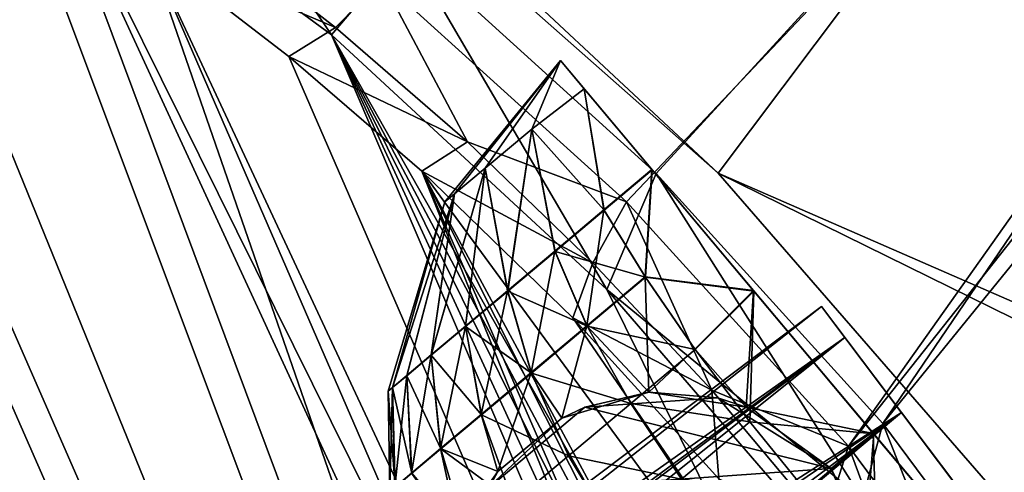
# Model space of a CAD drawing. Header units: metres. Extents: x -904 to 0, y -908 to 0.
# Tile 127 of 154: x -144 to -88, y -125 to -99. Entities that reach past the tile are written whole.
import ezdxf

# ---------------------------------------------------------------- set-up
doc = ezdxf.new("R2010")
doc.units = ezdxf.units.M

msp = doc.modelspace()

# ---------------------------------------------------------------- linework, layer by layer
at = {"layer": 'None'}
for points in [[(-104.346909, -107.827393, 2063.059814), (-25.973949, -3.563107, 2063.059814), (-123.211418, -91.159363, 2063.059814)], [(-25.973949, -3.563107, 163.059692), (-104.346909, -107.827393, 163.059692), (-123.211418, -91.159363, 163.059692)], [(-49.976849, -131.562469, 2063.059814), (-25.973949, -3.563107, 2063.059814), (-104.346909, -107.827393, 2063.059814)], [(-49.976849, -131.562469, 163.059692), (-104.346909, -107.827393, 163.059692), (-25.973949, -3.563107, 163.059692)], [(-123.211418, -91.159363, 163.059692), (-104.346909, -107.827393, 163.059692), (-115.004478, -97.868225, 210.863968)], [(-104.346909, -107.827393, 2063.059814), (-123.211418, -91.159363, 2063.059814), (-115.004478, -97.867767, 2049.735596)], [(-115.004478, -97.868225, 660.948853), (-104.346909, -107.827393, 2063.059814), (-115.004478, -97.867767, 2049.735596)], [(-115.004478, -97.868225, 210.863968), (-104.346909, -107.827393, 163.059692), (-115.004478, -97.868225, 660.948853)], [(-104.346909, -107.827393, 163.059692), (-104.346909, -107.827393, 2063.059814), (-115.004478, -97.868225, 660.948853)], [(-104.346909, -107.827393, 163.059692), (-88.116982, -126.493332, 163.059692), (-104.346909, -107.827393, 2063.059814)], [(-88.116982, -126.493332, 163.059692), (-88.116982, -126.493332, 2063.059814), (-104.346909, -107.827393, 2063.059814)], [(-54.393982, -132.405029, 2063.059814), (-104.346909, -107.827393, 2063.059814), (-88.116982, -126.493332, 2063.059814)], [(-54.393982, -132.405029, 2063.059814), (-49.976849, -131.562469, 2063.059814), (-104.346909, -107.827393, 2063.059814)], [(-49.976849, -131.562469, 163.059692), (-54.393982, -132.405029, 163.059692), (-104.346909, -107.827393, 163.059692)], [(-54.393982, -132.405029, 163.059692), (-88.116982, -126.493332, 163.059692), (-104.346909, -107.827393, 163.059692)]]:
    msp.add_3dface(points, dxfattribs=at)
at = {"layer": 'None012323'}
for points in [[(-113.255333, -101.465309, 1043.078369), (-119.768478, -109.45118, 1043.077026), (-119.222412, -108.996262, 1046.803101)], [(-113.255333, -101.465309, 1043.078369), (-119.225662, -108.992393, 1039.350952), (-119.768478, -109.45118, 1043.077026)], [(-117.500427, -107.541664, 1035.919312), (-119.225662, -108.992393, 1039.350952), (-113.255333, -101.465309, 1043.078369)], [(-113.255333, -101.465309, 1043.078369), (-119.222412, -108.996262, 1046.803101), (-117.494179, -107.549103, 1050.234863)], [(-114.872612, -105.33461, 1033.665161), (-117.500427, -107.541664, 1035.919312), (-113.255333, -101.465309, 1043.078369)], [(-114.864403, -105.344398, 1052.488892), (-113.255333, -101.465309, 1043.078369), (-117.494179, -107.549103, 1050.234863)], [(-111.914345, -103.063393, 1032.553101), (-114.872612, -105.33461, 1033.665161), (-113.255333, -101.465309, 1043.078369)], [(-111.905159, -103.074333, 1053.600708), (-113.255333, -101.465309, 1043.078369), (-114.864403, -105.344398, 1052.488892)], [(-113.255333, -101.465309, 1043.078369), (-111.905159, -103.074333, 1053.600708), (-77.901436, -143.59726, 1043.041016)], [(-113.255333, -101.465309, 1043.078369), (-77.901436, -143.59726, 1043.041016), (-111.914345, -103.063393, 1032.553101)], [(-110.796715, -109.899902, 1023.952087), (-114.872612, -105.33461, 1033.665161), (-111.914345, -103.063393, 1032.553101)], [(-111.905159, -103.074333, 1053.600708), (-114.864403, -105.344398, 1052.488892), (-110.780037, -109.919777, 1062.193726)], [(-108.086349, -107.625282, 1023.627441), (-110.796715, -109.899902, 1023.952087), (-111.914345, -103.063393, 1032.553101)], [(-77.901436, -143.59726, 1043.041016), (-79.251602, -141.988235, 1032.518677), (-111.914345, -103.063393, 1032.553101)], [(-111.914345, -103.063393, 1032.553101), (-79.251602, -141.988235, 1032.518677), (-108.086349, -107.625282, 1023.627441)], [(-108.069389, -107.6455, 1062.518311), (-111.905159, -103.074333, 1053.600708), (-110.780037, -109.919777, 1062.193726)], [(-111.905159, -103.074333, 1053.600708), (-79.242424, -141.999176, 1053.566284), (-77.901436, -143.59726, 1043.041016)], [(-79.242424, -141.999176, 1053.566284), (-111.905159, -103.074333, 1053.600708), (-83.070412, -137.437286, 1062.491943)], [(-111.905159, -103.074333, 1053.600708), (-108.069389, -107.6455, 1062.518311), (-83.070412, -137.437286, 1062.491943)], [(-117.500427, -107.541664, 1035.919312), (-114.872612, -105.33461, 1033.665161), (-116.236153, -114.466774, 1026.797119)], [(-116.221954, -114.483696, 1059.348633), (-114.864403, -105.344398, 1052.488892), (-117.494179, -107.549103, 1050.234863)], [(-116.236153, -114.466774, 1026.797119), (-114.872612, -105.33461, 1033.665161), (-113.568855, -112.22699, 1024.992798)], [(-113.553085, -112.245789, 1061.153076), (-114.864403, -105.344398, 1052.488892), (-116.221954, -114.483696, 1059.348633)], [(-114.872612, -105.33461, 1033.665161), (-110.796715, -109.899902, 1023.952087), (-113.568855, -112.22699, 1024.992798)], [(-110.780037, -109.919777, 1062.193726), (-114.864403, -105.344398, 1052.488892), (-113.553085, -112.245789, 1061.153076)], [(-118.616859, -116.466721, 1029.322876), (-120.550308, -118.091881, 1032.432129), (-117.500427, -107.541664, 1035.919312)], [(-120.550308, -118.091881, 1032.432129), (-119.225662, -108.992393, 1039.350952), (-117.500427, -107.541664, 1035.919312)], [(-119.222412, -108.996262, 1046.803101), (-120.541031, -118.102943, 1053.713623), (-117.494179, -107.549103, 1050.234863)], [(-117.494179, -107.549103, 1050.234863), (-120.541031, -118.102943, 1053.713623), (-118.604866, -116.48101, 1056.822876)], [(-118.616859, -116.466721, 1029.322876), (-117.500427, -107.541664, 1035.919312), (-116.236153, -114.466774, 1026.797119)], [(-117.494179, -107.549103, 1050.234863), (-118.604866, -116.48101, 1056.822876), (-116.221954, -114.483696, 1059.348633)], [(-108.46965, -113.68425, 1020.436829), (-110.796715, -109.899902, 1023.952087), (-108.086349, -107.625282, 1023.627441)], [(-108.069389, -107.6455, 1062.518311), (-110.780037, -109.919777, 1062.193726), (-108.449905, -113.707779, 1065.703003)], [(-102.354141, -114.456482, 1017.660156), (-108.46965, -113.68425, 1020.436829), (-108.086349, -107.625282, 1023.627441)], [(-102.331978, -114.482887, 1068.473511), (-108.069389, -107.6455, 1062.518311), (-108.449905, -113.707779, 1065.703003)], [(-79.251602, -141.988235, 1032.518677), (-83.087372, -137.417068, 1023.601074), (-108.086349, -107.625282, 1023.627441)], [(-108.086349, -107.625282, 1023.627441), (-83.087372, -137.417068, 1023.601074), (-102.354141, -114.456482, 1017.660156)], [(-83.070412, -137.437286, 1062.491943), (-108.069389, -107.6455, 1062.518311), (-88.802628, -130.606094, 1068.459229)], [(-108.069389, -107.6455, 1062.518311), (-102.331978, -114.482887, 1068.473511), (-88.802628, -130.606094, 1068.459229)], [(-122.97377, -120.13488, 1043.072876), (-122.723541, -119.928047, 1046.611206), (-119.768478, -109.45118, 1043.077026)], [(-122.726631, -119.92437, 1039.534546), (-122.97377, -120.13488, 1043.072876), (-119.768478, -109.45118, 1043.077026)], [(-121.931023, -119.253555, 1035.915161), (-122.726631, -119.92437, 1039.534546), (-119.225662, -108.992393, 1039.350952)], [(-119.225662, -108.992393, 1039.350952), (-122.726631, -119.92437, 1039.534546), (-119.768478, -109.45118, 1043.077026)], [(-119.768478, -109.45118, 1043.077026), (-122.723541, -119.928047, 1046.611206), (-119.222412, -108.996262, 1046.803101)], [(-119.222412, -108.996262, 1046.803101), (-122.723541, -119.928047, 1046.611206), (-121.924782, -119.260994, 1050.230713)], [(-120.550308, -118.091881, 1032.432129), (-121.931023, -119.253555, 1035.915161), (-119.225662, -108.992393, 1039.350952)], [(-120.541031, -118.102943, 1053.713623), (-119.222412, -108.996262, 1046.803101), (-121.924782, -119.260994, 1050.230713)], [(-113.568855, -112.22699, 1024.992798), (-110.796715, -109.899902, 1023.952087), (-111.751007, -116.438812, 1021.66864)], [(-108.449905, -113.707779, 1065.703003), (-110.780037, -109.919777, 1062.193726), (-113.553085, -112.245789, 1061.153076)], [(-110.796715, -109.899902, 1023.952087), (-108.46965, -113.68425, 1020.436829), (-111.751007, -116.438812, 1021.66864)], [(-116.236153, -114.466774, 1026.797119), (-113.568855, -112.22699, 1024.992798), (-114.908257, -119.090019, 1023.804504)], [(-111.732338, -116.46106, 1064.471191), (-113.553085, -112.245789, 1061.153076), (-116.221954, -114.483696, 1059.348633)], [(-113.568855, -112.22699, 1024.992798), (-111.751007, -116.438812, 1021.66864), (-114.908257, -119.090019, 1023.804504)], [(-108.449905, -113.707779, 1065.703003), (-113.553085, -112.245789, 1061.153076), (-111.732338, -116.46106, 1064.471191)], [(-108.46965, -113.68425, 1020.436829), (-108.262009, -120.19072, 1018.771912), (-111.751007, -116.438812, 1021.66864)], [(-105.638298, -117.780792, 1068.208862), (-108.449905, -113.707779, 1065.703003), (-111.732338, -116.46106, 1064.471191)], [(-105.660233, -117.754654, 1017.924255), (-108.46965, -113.68425, 1020.436829), (-102.354141, -114.456482, 1017.660156)], [(-108.262009, -120.19072, 1018.771912), (-108.46965, -113.68425, 1020.436829), (-105.660233, -117.754654, 1017.924255)], [(-102.331978, -114.482887, 1068.473511), (-108.449905, -113.707779, 1065.703003), (-105.638298, -117.780792, 1068.208862)], [(-117.72628, -121.457336, 1026.794189), (-118.616859, -116.466721, 1029.322876), (-116.236153, -114.466774, 1026.797119)], [(-118.604866, -116.48101, 1056.822876), (-114.891449, -119.110046, 1062.335327), (-116.221954, -114.483696, 1059.348633)], [(-114.908257, -119.090019, 1023.804504), (-117.72628, -121.457336, 1026.794189), (-116.236153, -114.466774, 1026.797119)], [(-116.221954, -114.483696, 1059.348633), (-114.891449, -119.110046, 1062.335327), (-111.732338, -116.46106, 1064.471191)], [(-102.755966, -121.034271, 1016.555176), (-105.660233, -117.754654, 1017.924255), (-102.354141, -114.456482, 1017.660156)], [(-102.552574, -121.874725, 1069.652588), (-102.331978, -114.482887, 1068.473511), (-105.638298, -117.780792, 1068.208862)], [(-102.354141, -114.456482, 1017.660156), (-95.590378, -122.516991, 1015.559692), (-102.755966, -121.034271, 1016.555176)], [(-95.566391, -122.545578, 1070.559692), (-102.331978, -114.482887, 1068.473511), (-102.552574, -121.874725, 1069.652588)], [(-83.087372, -137.417068, 1023.601074), (-88.824791, -130.579681, 1017.645874), (-102.354141, -114.456482, 1017.660156)], [(-102.354141, -114.456482, 1017.660156), (-88.824791, -130.579681, 1017.645874), (-95.590378, -122.516991, 1015.559692)], [(-88.802628, -130.606094, 1068.459229), (-102.331978, -114.482887, 1068.473511), (-95.566391, -122.545578, 1070.559692)], [(-120.014885, -123.38102, 1030.474609), (-120.550308, -118.091881, 1032.432129), (-118.616859, -116.466721, 1029.322876)], [(-120.541031, -118.102943, 1053.713623), (-117.712082, -121.474258, 1059.345703), (-118.604866, -116.48101, 1056.822876)], [(-117.72628, -121.457336, 1026.794189), (-120.014885, -123.38102, 1030.474609), (-118.616859, -116.466721, 1029.322876)], [(-118.604866, -116.48101, 1056.822876), (-117.712082, -121.474258, 1059.345703), (-114.891449, -119.110046, 1062.335327)], [(-111.751007, -116.438812, 1021.66864), (-113.163895, -121.652428, 1021.935608), (-114.908257, -119.090019, 1023.804504)], [(-114.891449, -119.110046, 1062.335327), (-109.284637, -120.83931, 1066.840454), (-111.732338, -116.46106, 1064.471191)], [(-108.262009, -120.19072, 1018.771912), (-113.163895, -121.652428, 1021.935608), (-111.751007, -116.438812, 1021.66864)], [(-111.732338, -116.46106, 1064.471191), (-109.284637, -120.83931, 1066.840454), (-105.638298, -117.780792, 1068.208862)], [(-109.284637, -120.83931, 1066.840454), (-102.552574, -121.874725, 1069.652588), (-105.638298, -117.780792, 1068.208862)], [(-102.755966, -121.034271, 1016.555176), (-108.262009, -120.19072, 1018.771912), (-105.660233, -117.754654, 1017.924255)], [(-121.649223, -124.756081, 1034.59729), (-121.931023, -119.253555, 1035.915161), (-120.550308, -118.091881, 1032.432129)], [(-120.003899, -123.394112, 1055.665283), (-120.541031, -118.102943, 1053.713623), (-121.924782, -119.260994, 1050.230713)], [(-120.014885, -123.38102, 1030.474609), (-121.649223, -124.756081, 1034.59729), (-120.550308, -118.091881, 1032.432129)], [(-117.712082, -121.474258, 1059.345703), (-120.541031, -118.102943, 1053.713623), (-120.003899, -123.394112, 1055.665283)], [(-122.726631, -119.92437, 1039.534546), (-121.931023, -119.253555, 1035.915161), (-122.590973, -125.550125, 1038.881592)], [(-122.723541, -119.928047, 1046.611206), (-121.64183, -124.764893, 1051.54248), (-121.924782, -119.260994, 1050.230713)], [(-122.590973, -125.550125, 1038.881592), (-121.931023, -119.253555, 1035.915161), (-121.649223, -124.756081, 1034.59729)], [(-121.924782, -119.260994, 1050.230713), (-121.64183, -124.764893, 1051.54248), (-120.003899, -123.394112, 1055.665283)], [(-114.908257, -119.090019, 1023.804504), (-116.785324, -124.676826, 1025.684326), (-117.72628, -121.457336, 1026.794189)], [(-117.712082, -121.474258, 1059.345703), (-112.793983, -123.781975, 1064.467896), (-114.891449, -119.110046, 1062.335327)], [(-113.163895, -121.652428, 1021.935608), (-116.785324, -124.676826, 1025.684326), (-114.908257, -119.090019, 1023.804504)], [(-114.891449, -119.110046, 1062.335327), (-112.793983, -123.781975, 1064.467896), (-109.284637, -120.83931, 1066.840454)], [(-122.97377, -120.13488, 1043.072876), (-122.726631, -119.92437, 1039.534546), (-122.883507, -125.799309, 1043.069946)], [(-122.587318, -125.554474, 1047.258179), (-122.723541, -119.928047, 1046.611206), (-122.97377, -120.13488, 1043.072876)], [(-122.726631, -119.92437, 1039.534546), (-122.590973, -125.550125, 1038.881592), (-122.883507, -125.799309, 1043.069946)], [(-122.723541, -119.928047, 1046.611206), (-122.587318, -125.554474, 1047.258179), (-121.64183, -124.764893, 1051.54248)], [(-122.883507, -125.799309, 1043.069946), (-122.587318, -125.554474, 1047.258179), (-122.97377, -120.13488, 1043.072876)], [(-113.163895, -121.652428, 1021.935608), (-108.262009, -120.19072, 1018.771912), (-111.882164, -121.038925, 1013.067566)], [(-111.882164, -121.038925, 1013.067566), (-108.262009, -120.19072, 1018.771912), (-104.360527, -120.512856, 1013.064575)], [(-111.882164, -121.038925, 1013.067566), (-104.360527, -120.512856, 1013.064575), (-97.966179, -124.508362, 1013.059692)], [(-108.262009, -120.19072, 1018.771912), (-102.755966, -121.034271, 1016.555176), (-104.360527, -120.512856, 1013.064575)], [(-104.360527, -120.512856, 1013.064575), (-102.755966, -121.034271, 1016.555176), (-97.966179, -124.508362, 1013.059692)], [(-117.658089, -125.885635, 1013.067566), (-113.163895, -121.652428, 1021.935608), (-111.882164, -121.038925, 1013.067566)], [(-111.882164, -121.038925, 1013.067566), (-97.966179, -124.508362, 1013.059692), (-117.658089, -125.885635, 1013.067566)], [(-112.793983, -123.781975, 1064.467896), (-106.408791, -125.109283, 1068.205444), (-109.284637, -120.83931, 1066.840454)], [(-109.284637, -120.83931, 1066.840454), (-106.408791, -125.109283, 1068.205444), (-102.552574, -121.874725, 1069.652588)], [(-95.590378, -122.516991, 1015.559692), (-97.965012, -124.509758, 1015.734985), (-102.755966, -121.034271, 1016.555176)], [(-102.755966, -121.034271, 1016.555176), (-97.965012, -124.509758, 1015.734985), (-97.966179, -124.508362, 1013.059692)], [(-116.785324, -124.676826, 1025.684326), (-120.014885, -123.38102, 1030.474609), (-117.72628, -121.457336, 1026.794189)], [(-115.927315, -126.408287, 1061.146729), (-117.712082, -121.474258, 1059.345703), (-120.003899, -123.394112, 1055.665283)], [(-112.793983, -123.781975, 1064.467896), (-117.712082, -121.474258, 1059.345703), (-115.927315, -126.408287, 1061.146729)], [(-116.785324, -124.676826, 1025.684326), (-113.163895, -121.652428, 1021.935608), (-117.658089, -125.885635, 1013.067566)], [(-106.408791, -125.109283, 1068.205444), (-99.399818, -125.761887, 1070.100586), (-102.552574, -121.874725, 1069.652588)], [(-99.399818, -125.761887, 1070.100586), (-95.566391, -122.545578, 1070.559692), (-102.552574, -121.874725, 1069.652588)], [(-95.566391, -122.545578, 1070.559692), (-99.399818, -125.761887, 1070.100586), (-96.119469, -129.541183, 1069.645752)], [(-97.965012, -124.509758, 1015.734985), (-95.590378, -122.516991, 1015.559692), (-95.373459, -129.832169, 1016.547363)], [(-88.802628, -130.606094, 1068.459229), (-95.566391, -122.545578, 1070.559692), (-96.119469, -129.541183, 1069.645752)], [(-95.590378, -122.516991, 1015.559692), (-88.824791, -130.579681, 1017.645874), (-95.373459, -129.832169, 1016.547363)], [(-118.898056, -128.560623, 1029.789917), (-121.649223, -124.756081, 1034.59729), (-120.014885, -123.38102, 1030.474609)], [(-121.64183, -124.764893, 1051.54248), (-118.473221, -128.540985, 1057.058228), (-120.003899, -123.394112, 1055.665283)], [(-116.785324, -124.676826, 1025.684326), (-118.898056, -128.560623, 1029.789917), (-120.014885, -123.38102, 1030.474609)], [(-120.003899, -123.394112, 1055.665283), (-118.473221, -128.540985, 1057.058228), (-115.927315, -126.408287, 1061.146729)], [(-110.120125, -128.221329, 1065.696167), (-112.793983, -123.781975, 1064.467896), (-115.927315, -126.408287, 1061.146729)], [(-106.408791, -125.109283, 1068.205444), (-112.793983, -123.781975, 1064.467896), (-110.120125, -128.221329, 1065.696167)], [(-97.966179, -124.508362, 1013.059692), (-95.141541, -131.499298, 1013.054871), (-117.658089, -125.885635, 1013.067566)], [(-95.141541, -131.499298, 1013.054871), (-97.966179, -124.508362, 1013.059692), (-95.373459, -129.832169, 1016.547363)], [(-97.966179, -124.508362, 1013.059692), (-97.965012, -124.509758, 1015.734985), (-95.373459, -129.832169, 1016.547363)], [(-118.898056, -128.560623, 1029.789917), (-116.785324, -124.676826, 1025.684326), (-117.658089, -125.885635, 1013.067566)]]:
    msp.add_3dface(points, dxfattribs=at)
at = {"layer": 'None012346'}
for points in [[(-107.837448, -107.843292, 160.059708), (-121.946014, -95.056015, 160.059708), (-21.156561, -13.196362, 160.059708)], [(-95.050194, -121.951881, 160.059708), (-107.837448, -107.843292, 160.059708), (-21.156561, -13.196362, 160.059708)], [(-21.156561, -13.196362, 160.059708), (-13.196362, -21.156561, 160.059708), (-95.050194, -121.951881, 160.059708)], [(-21.156561, -16.196362, 163.059708), (-123.331085, -96.93515, 163.059708), (-109.519485, -109.447701, 163.059708)], [(-109.519485, -109.447701, 163.059708), (-96.99382, -123.247398, 163.059708), (-21.156561, -16.196362, 163.059708)], [(-21.156561, -16.196362, 163.059708), (-96.99382, -123.247398, 163.059708), (-16.196362, -21.156561, 163.059708)], [(-16.196362, -21.156561, 163.059708), (-96.99382, -123.247398, 163.059708), (-85.873306, -138.202621, 163.059708)], [(-13.196362, -21.156561, 160.059708), (-83.707397, -137.245895, 160.059708), (-95.050194, -121.951881, 160.059708)], [(-264.332214, -57.531643, 123.974747), (-243.170029, -56.729248, 123.995758), (-63.008152, -302.295593, 117.565376)], [(-63.008152, -302.295593, 117.565376), (-243.170029, -56.729248, 123.995758), (-222.050903, -58.298695, 123.954659)], [(-297.830109, -60.486073, 123.897385), (-264.332214, -57.531643, 123.974747), (-63.008152, -302.295593, 117.565376)], [(-222.050903, -58.298695, 123.954659), (-201.240021, -62.22023, 123.851974), (-63.008152, -302.295593, 117.565376)], [(-65.261642, -300.990356, 120.600586), (-242.291733, -59.376686, 126.92746), (-262.718689, -60.035652, 126.910202)], [(-221.537735, -60.995937, 126.885056), (-242.291733, -59.376686, 126.92746), (-65.261642, -300.990356, 120.600586)], [(-63.008152, -302.295593, 117.565376), (-331.364288, -63.040817, 123.830482), (-297.830109, -60.486073, 123.897385)], [(-262.718689, -60.035652, 126.910202), (-296.668427, -62.81105, 126.837532), (-65.261642, -300.990356, 120.600586)], [(-201.261032, -64.869583, 126.783623), (-221.537735, -60.995937, 126.885056), (-65.261642, -300.990356, 120.600586)], [(-201.240021, -62.22023, 123.851974), (-180.998627, -68.444519, 123.68898), (-63.008152, -302.295593, 117.565376)], [(-65.261642, -300.990356, 120.600586), (-296.668427, -62.81105, 126.837532), (-330.762848, -65.236298, 126.774025)], [(-398.51358, -66.948952, 123.728142), (-331.364288, -63.040817, 123.830482), (-63.008152, -302.295593, 117.565376)], [(-65.261642, -300.990356, 120.600586), (-181.641327, -70.920166, 126.625183), (-201.261032, -64.869583, 126.783623)], [(-399.362701, -68.982285, 126.675926), (-65.261642, -300.990356, 120.600586), (-330.762848, -65.236298, 126.774025)], [(-465.701691, -69.252586, 123.667824), (-398.51358, -66.948952, 123.728142), (-69.298546, -367.238312, 115.864792)], [(-398.51358, -66.948952, 123.728142), (-66.409767, -334.739563, 116.715805), (-69.298546, -367.238312, 115.864792)], [(-66.409767, -334.739563, 116.715805), (-398.51358, -66.948952, 123.728142), (-63.008152, -302.295593, 117.565376)], [(-63.008152, -302.295593, 117.565376), (-180.998627, -68.444519, 123.68898), (-161.580826, -76.893288, 123.467743)], [(-71.333969, -367.13382, 118.868553), (-399.362701, -68.982285, 126.675926), (-465.757965, -71.129059, 126.619713)], [(-452.00235, -701.143799, 107.12117), (-465.701691, -69.252586, 123.667824), (-71.672775, -399.771973, 115.012871)], [(-465.701691, -69.252586, 123.667824), (-69.298546, -367.238312, 115.864792), (-71.672775, -399.771973, 115.012871)], [(-71.333969, -367.13382, 118.868553), (-68.556686, -334.277802, 119.72892), (-399.362701, -68.982285, 126.675926)], [(-68.556686, -334.277802, 119.72892), (-65.261642, -300.990356, 120.600586), (-399.362701, -68.982285, 126.675926)], [(-73.59713, -399.498657, 118.021057), (-465.757965, -71.129059, 126.619713), (-452.00235, -703.006531, 110.073418)], [(-73.59713, -399.498657, 118.021057), (-71.333969, -367.13382, 118.868553), (-465.757965, -71.129059, 126.619713)], [(-162.537094, -79.228813, 126.407616), (-181.641327, -70.920166, 126.625183), (-65.261642, -300.990356, 120.600586)], [(-161.580826, -76.893288, 123.467743), (-143.23024, -87.460297, 123.19104), (-63.008152, -302.295593, 117.565376)], [(-153.423279, -84.138039, 126.27906), (-162.537094, -79.228813, 126.407616), (-65.261642, -300.990356, 120.600586)], [(-126.177071, -100.012726, 122.862343), (-143.23024, -87.460297, 123.19104), (-137.240005, -83.713196, 160.059708)], [(-121.946014, -95.056015, 160.059708), (-126.177071, -100.012726, 122.862343), (-137.240005, -83.713196, 160.059708)], [(-65.261642, -300.990356, 120.600586), (-144.563904, -89.568611, 126.136856), (-153.423279, -84.138039, 126.27906)], [(-143.23024, -87.460297, 123.19104), (-59.095226, -269.917725, 118.413223), (-63.008152, -302.295593, 117.565376)], [(-59.095226, -269.917725, 118.413223), (-143.23024, -87.460297, 123.19104), (-58.036373, -259.381531, 118.689117)], [(-143.23024, -87.460297, 123.19104), (-126.177071, -100.012726, 122.862343), (-58.036373, -259.381531, 118.689117)], [(-136.558075, -95.093575, 125.99218), (-144.563904, -89.568611, 126.136856), (-65.261642, -300.990356, 120.600586)], [(-136.558075, -95.093575, 125.99218), (-125.948044, -99.602119, 144.459763), (-133.71553, -93.552193, 144.5383)], [(-125.948044, -99.602119, 144.459763), (-123.331085, -96.93515, 163.059708), (-133.71553, -93.552193, 144.5383)], [(-61.531395, -267.970581, 121.46524), (-136.558075, -95.093575, 125.99218), (-65.261642, -300.990356, 120.600586)], [(-61.531395, -267.970581, 121.46524), (-60.591732, -257.774933, 121.732216), (-136.558075, -95.093575, 125.99218)], [(-60.591732, -257.774933, 121.732216), (-128.588287, -101.245392, 125.831093), (-136.558075, -95.093575, 125.99218)], [(-125.948044, -99.602119, 144.459763), (-136.558075, -95.093575, 125.99218), (-128.588287, -101.245392, 125.831093)], [(-110.635124, -114.392876, 122.485779), (-126.177071, -100.012726, 122.862343), (-121.946014, -95.056015, 160.059708)], [(-107.837448, -107.843292, 160.059708), (-110.635124, -114.392876, 122.485779), (-121.946014, -95.056015, 160.059708)], [(-123.331085, -96.93515, 163.059708), (-125.948044, -99.602119, 144.459763), (-118.506424, -106.051003, 144.377167)], [(-109.519485, -109.447701, 163.059708), (-123.331085, -96.93515, 163.059708), (-118.506424, -106.051003, 144.377167)], [(-118.506424, -106.051003, 144.377167), (-125.948044, -99.602119, 144.459763), (-128.588287, -101.245392, 125.831093)], [(-58.036373, -259.381531, 118.689117), (-126.177071, -100.012726, 122.862343), (-57.569096, -248.802612, 118.966141)], [(-126.177071, -100.012726, 122.862343), (-57.694866, -238.214127, 119.243408), (-57.569096, -248.802612, 118.966141)], [(-110.635124, -114.392876, 122.485779), (-59.722095, -217.14119, 119.795227), (-126.177071, -100.012726, 122.862343)], [(-59.722095, -217.14119, 119.795227), (-58.41328, -227.649277, 119.520058), (-126.177071, -100.012726, 122.862343)], [(-126.177071, -100.012726, 122.862343), (-58.41328, -227.649277, 119.520058), (-57.694866, -238.214127, 119.243408)], [(-128.588287, -101.245392, 125.831093), (-60.591732, -257.774933, 121.732216), (-121.076744, -107.717308, 125.661613)], [(-118.506424, -106.051003, 144.377167), (-128.588287, -101.245392, 125.831093), (-121.076744, -107.717308, 125.661613)], [(-111.415726, -112.884445, 144.290939), (-118.506424, -106.051003, 144.377167), (-121.076744, -107.717308, 125.661613)], [(-109.519485, -109.447701, 163.059708), (-118.506424, -106.051003, 144.377167), (-111.415726, -112.884445, 144.290939)], [(-60.591732, -257.774933, 121.732216), (-60.209061, -247.536804, 122.000313), (-121.076744, -107.717308, 125.661613)], [(-121.076744, -107.717308, 125.661613), (-60.209061, -247.536804, 122.000313), (-61.154972, -226.743057, 122.544815)], [(-61.154972, -226.743057, 122.544815), (-62.479103, -216.503357, 122.812958), (-121.076744, -107.717308, 125.661613)], [(-62.479103, -216.503357, 122.812958), (-77.438309, -167.19873, 124.104042), (-121.076744, -107.717308, 125.661613)], [(-121.076744, -107.717308, 125.661613), (-77.438309, -167.19873, 124.104042), (-112.544655, -115.989105, 125.445015)], [(-121.076744, -107.717308, 125.661613), (-112.544655, -115.989105, 125.445015), (-111.415726, -112.884445, 144.290939)], [(-96.198807, -126.233208, 140.998566), (-110.635124, -114.392876, 122.485779), (-107.837448, -107.843292, 160.059708)], [(-95.050194, -121.951881, 160.059708), (-96.198807, -126.233208, 140.998566), (-107.837448, -107.843292, 160.059708)], [(-104.699112, -120.086205, 144.201447), (-109.519485, -109.447701, 163.059708), (-111.415726, -112.884445, 144.290939)], [(-96.99382, -123.247398, 163.059708), (-109.519485, -109.447701, 163.059708), (-104.699112, -120.086205, 144.201447)], [(-112.544655, -115.989105, 125.445015), (-104.699112, -120.086205, 144.201447), (-111.415726, -112.884445, 144.290939)], [(-110.635124, -114.392876, 122.485779), (-96.799194, -130.420166, 122.066093), (-59.722095, -217.14119, 119.795227)], [(-96.799194, -130.420166, 122.066093), (-110.635124, -114.392876, 122.485779), (-96.198807, -126.233208, 140.998566)], [(-77.438309, -167.19873, 124.104042), (-104.308945, -125.084732, 125.206833), (-112.544655, -115.989105, 125.445015)], [(-112.544655, -115.989105, 125.445015), (-104.308945, -125.084732, 125.206833), (-104.699112, -120.086205, 144.201447)], [(-98.372208, -127.632744, 144.108932), (-96.99382, -123.247398, 163.059708), (-104.699112, -120.086205, 144.201447)], [(-104.308945, -125.084732, 125.206833), (-98.372208, -127.632744, 144.108932), (-104.699112, -120.086205, 144.201447)], [(-90.172874, -134.252975, 140.885391), (-96.198807, -126.233208, 140.998566), (-95.050194, -121.951881, 160.059708)], [(-83.707397, -137.245895, 160.059708), (-90.172874, -134.252975, 140.885391), (-95.050194, -121.951881, 160.059708)], [(-96.99382, -123.247398, 163.059708), (-98.372208, -127.632744, 144.108932), (-92.448761, -135.498718, 144.013687)], [(-85.873306, -138.202621, 163.059708), (-96.99382, -123.247398, 163.059708), (-92.448761, -135.498718, 144.013687)]]:
    msp.add_3dface(points, dxfattribs=at)
at = {"layer": 'None012348'}
for points in [[(-98.515457, -115.3535, 1958.627197), (-153.790512, -157.00679, 1958.627197), (-152.569992, -157.898438, 1963.055176)], [(-153.790512, -157.00679, 1958.627197), (-98.515457, -115.3535, 1958.627197), (-97.193443, -117.107849, 1953.323853)], [(-98.515457, -115.3535, 1358.627197), (-153.790512, -157.00679, 1358.627197), (-152.569992, -157.898438, 1363.055176)], [(-153.790512, -157.00679, 1358.627197), (-98.515457, -115.3535, 1358.627197), (-97.193443, -117.107849, 1353.323853)], [(-97.193443, -117.107849, 1963.930542), (-98.515457, -115.3535, 1958.627197), (-152.569992, -157.898438, 1963.055176)], [(-97.193443, -117.107849, 1363.930542), (-98.515457, -115.3535, 1358.627197), (-152.569992, -157.898438, 1363.055176)], [(-97.193443, -117.107849, 1953.323853), (-98.515457, -115.3535, 1958.627197), (-89.488159, -127.33297, 1958.627197)], [(-89.488159, -127.33297, 1958.627197), (-98.515457, -115.3535, 1958.627197), (-90.810173, -125.578621, 1963.930542)], [(-98.515457, -115.3535, 1958.627197), (-97.193443, -117.107849, 1963.930542), (-90.810173, -125.578621, 1963.930542)], [(-97.193443, -117.107849, 1353.323853), (-98.515457, -115.3535, 1358.627197), (-89.488159, -127.33297, 1358.627197)], [(-89.488159, -127.33297, 1358.627197), (-98.515457, -115.3535, 1358.627197), (-90.810173, -125.578621, 1363.930542)], [(-98.515457, -115.3535, 1358.627197), (-97.193443, -117.107849, 1363.930542), (-90.810173, -125.578621, 1363.930542)], [(-151.971924, -158.385361, 1953.325195), (-153.790512, -157.00679, 1958.627197), (-97.193443, -117.107849, 1953.323853)], [(-151.971924, -158.385361, 1353.325195), (-153.790512, -157.00679, 1358.627197), (-97.193443, -117.107849, 1353.323853)], [(-97.193443, -117.107849, 1963.930542), (-152.569992, -157.898438, 1963.055176), (-150.5513, -159.689209, 1965.307983)], [(-97.193443, -117.107849, 1363.930542), (-152.569992, -157.898438, 1363.055176), (-150.5513, -159.689209, 1365.307983)], [(-151.971924, -158.385361, 1953.325195), (-97.193443, -117.107849, 1953.323853), (-94.001808, -121.343231, 1951.127197)], [(-151.971924, -158.385361, 1353.325195), (-97.193443, -117.107849, 1353.323853), (-94.001808, -121.343231, 1351.127197)], [(-94.001808, -121.343231, 1966.127197), (-97.193443, -117.107849, 1963.930542), (-150.5513, -159.689209, 1965.307983)], [(-94.001808, -121.343231, 1366.127197), (-97.193443, -117.107849, 1363.930542), (-150.5513, -159.689209, 1365.307983)], [(-90.810173, -125.578621, 1953.323853), (-97.193443, -117.107849, 1953.323853), (-89.488159, -127.33297, 1958.627197)], [(-90.810173, -125.578621, 1963.930542), (-97.193443, -117.107849, 1963.930542), (-94.001808, -121.343231, 1966.127197)], [(-90.810173, -125.578621, 1953.323853), (-94.001808, -121.343231, 1951.127197), (-97.193443, -117.107849, 1953.323853)], [(-90.810173, -125.578621, 1353.323853), (-97.193443, -117.107849, 1353.323853), (-89.488159, -127.33297, 1358.627197)], [(-90.810173, -125.578621, 1363.930542), (-97.193443, -117.107849, 1363.930542), (-94.001808, -121.343231, 1366.127197)], [(-90.810173, -125.578621, 1353.323853), (-94.001808, -121.343231, 1351.127197), (-97.193443, -117.107849, 1353.323853)], [(-148.308762, -162.267014, 1951.127197), (-151.971924, -158.385361, 1953.325195), (-94.001808, -121.343231, 1951.127197)], [(-148.308762, -162.267014, 1351.127197), (-151.971924, -158.385361, 1353.325195), (-94.001808, -121.343231, 1351.127197)], [(-94.001808, -121.343231, 1966.127197), (-150.5513, -159.689209, 1965.307983), (-148.309769, -162.265686, 1966.127197)], [(-94.001808, -121.343231, 1366.127197), (-150.5513, -159.689209, 1365.307983), (-148.309769, -162.265686, 1366.127197)], [(-146.445526, -165.139389, 1965.304443), (-94.001808, -121.343231, 1966.127197), (-148.309769, -162.265686, 1966.127197)], [(-146.445526, -165.139389, 1365.304443), (-94.001808, -121.343231, 1366.127197), (-148.309769, -162.265686, 1366.127197)], [(-148.308762, -162.267014, 1951.127197), (-94.001808, -121.343231, 1951.127197), (-90.810173, -125.578621, 1953.323853)], [(-148.308762, -162.267014, 1351.127197), (-94.001808, -121.343231, 1351.127197), (-90.810173, -125.578621, 1353.323853)], [(-90.810173, -125.578621, 1963.930542), (-94.001808, -121.343231, 1966.127197), (-146.445526, -165.139389, 1965.304443)], [(-90.810173, -125.578621, 1363.930542), (-94.001808, -121.343231, 1366.127197), (-146.445526, -165.139389, 1365.304443)]]:
    msp.add_3dface(points, dxfattribs=at)

doc.saveas('drawing.dxf')
